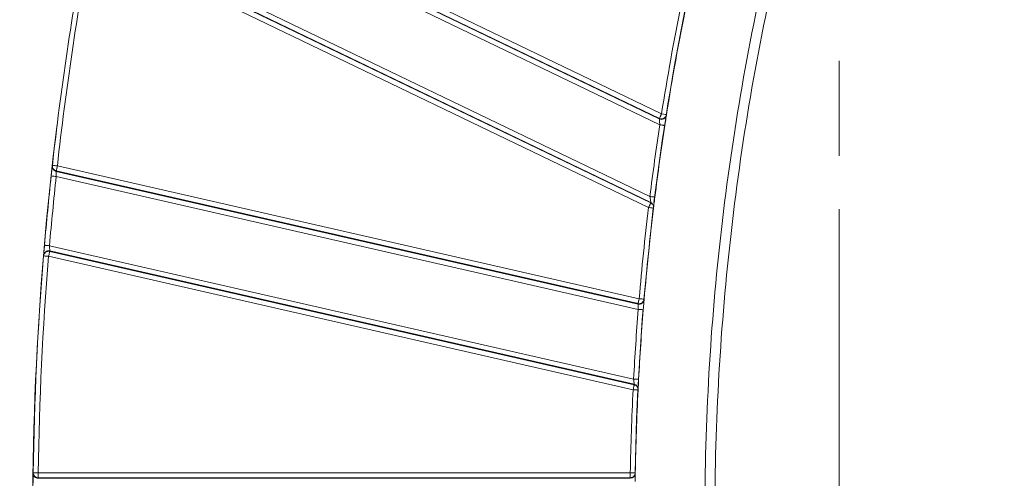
# Model space of a CAD drawing. Header units: millimetres. Extents: x 0 to 420, y 0 to 297.
# Tile 53 of 92: x 51 to 75, y 237 to 249. Entities that reach past the tile are written whole.
import ezdxf

# ---------------------------------------------------------------- set-up
doc = ezdxf.new("R2010")
doc.units = ezdxf.units.MM
doc.styles.add('SLDTEXTSTYLE0', font='TXT', dxfattribs={"width": 0.75})
doc.dimstyles.new('SLDDIMSTYLE0', dxfattribs={"dimtxt": 3.5, "dimasz": 3.302, "dimexe": 0, "dimexo": 0.0625, "dimgap": 0.875, "dimtad": 2, "dimdec": 6, "dimlfac": 2, "dimrnd": 1e-09, "dimzin": 12, "dimdsep": 46, "dimtxsty": 'SLDTEXTSTYLE0', "dimsah": 1, "dimcen": 0.09, "dimadec": 0, "dimazin": 3, "dimtfac": 1, "dimtofl": 0, "dimtmove": 0, "dimatfit": 3, "dimfxl": 1, "dimfrac": 2, "dimtolj": 1, "dimtzin": 12, "dimarcsym": 0})
doc.dimstyles.new('SLDDIMSTYLE8', dxfattribs={"dimtxt": 3.5, "dimasz": 3.302, "dimexe": 0, "dimexo": 0.0625, "dimgap": 0.875, "dimtad": 0, "dimtih": 1, "dimtoh": 1, "dimlfac": 2, "dimrnd": 1e-09, "dimzin": 12, "dimdsep": 46, "dimtxsty": 'SLDTEXTSTYLE0', "dimsah": 1, "dimcen": 0, "dimadec": 0, "dimazin": 3, "dimtfac": 1, "dimtofl": 0, "dimtmove": 0, "dimatfit": 3, "dimfxl": 1, "dimfrac": 2, "dimtolj": 1, "dimtzin": 12, "dimarcsym": 0})

# ---------------------------------------------------------------- blocks, each defined once
blk = doc.blocks.new('SW_SYMBOL_MOD_BOX')
at = {"color": 0, "linetype": 'Continuous', "lineweight": 0}
for p, q in [((200, 200), (200, 800)), ((200, 800), (800, 800)), ((800, 800), (800, 200)), ((200, 200), (800, 200))]:
    blk.add_line(p, q, dxfattribs=at)
blk = doc.blocks.new('_D_15')
at = {"color": 7, "linetype": 'Continuous', "lineweight": 0}
for p, q in [((84.09, 255.441), (40.078, 255.441)), ((41.078, 255.441), (41.078, 217.454)), ((84.09, 217.454), (40.078, 217.454))]:
    blk.add_line(p, q, dxfattribs=at)
for points in [[(41.078, 255.441), (40.57, 252.139), (41.586, 252.139)], [(41.078, 217.454), (41.586, 220.756), (40.57, 220.756)]]:
    blk.add_solid(points, dxfattribs=at)
at = {"color": 7, "linetype": 'Continuous', "lineweight": 0, "xscale": 0.0044707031, "yscale": 0.0044707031, "zscale": 0.0044707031, "rotation": 90}
blk.add_blockref('SW_SYMBOL_MOD_BOX', (40.592, 231.361), dxfattribs=at)
at = {"color": 7, "linetype": 'Continuous', "lineweight": 0, "insert": (36.512, 236.361), "char_height": 3.5, "attachment_point": 1, "rotation": 90, "style": 'SLDTEXTSTYLE0'}
blk.add_mtext('76', dxfattribs=at)
blk = doc.blocks.new('_D_19')
at = {"color": 7, "linetype": 'Continuous', "lineweight": 0}
for p, q in [((76.687, 218.003), (73.516, 193.855)), ((73.516, 193.855), (61.336, 193.855))]:
    blk.add_line(p, q, dxfattribs=at)
blk.add_arc((85.09, 281.997), 64.543, 261.92645, 263.40727, dxfattribs=at)
blk.add_solid([(76.687, 218.003), (75.753, 214.795), (76.761, 214.663)], dxfattribs=at)
at = {"color": 7, "linetype": 'Continuous', "lineweight": 0, "insert": (61.336, 198.366), "char_height": 3.5, "attachment_point": 1, "style": 'SLDTEXTSTYLE0'}
blk.add_mtext('R129', dxfattribs=at)
blk = doc.blocks.new('SW_CENTERMARKSYMBOL_23')
at = {"color": 0, "linetype": 'Continuous', "lineweight": 0}
blk.add_line((0, -2.5), (0, -4.868), dxfattribs=at)
blk = doc.blocks.new('SW_CENTERMARKSYMBOL_24')
at = {"color": 0, "linetype": 'Continuous', "lineweight": 0}
blk.add_line((0, 2.5), (0, 21.592), dxfattribs=at)

msp = doc.modelspace()

# ---------------------------------------------------------------- linework, layer by layer
at = {"color": 7, "linetype": 'Continuous', "lineweight": 15}
for p, q in [((66.76046982, 246.52034094), (52.9850094, 253.15425222)), ((52.92793795, 253.02840447), (66.70409873, 246.39415046)), ((52.92850419, 252.88941016), (66.71822503, 246.24863689)), ((52.93078407, 253.04164787), (66.70624449, 246.40773659)), ((66.46946504, 244.46002071), (52.58047267, 251.14860808)), ((66.48986473, 244.29686417), (52.5847046, 250.9932374)), ((66.49153366, 244.31067755), (52.58718565, 251.00665589)), ((52.53047928, 250.88063305), (66.43563941, 244.18425982)), ((66.70624449, 246.40773659), (66.70409873, 246.39415046)), ((66.87543228, 246.46301617), (66.87756314, 246.47657996)), ((66.88180997, 246.48731252), (66.88394084, 246.50086885)), ((51.56851992, 245.22183885), (51.56998768, 245.23503383)), ((51.66494533, 245.08620476), (51.66640564, 245.09937738)), ((51.66494533, 245.08620476), (66.17333427, 241.77476068)), ((51.66640564, 245.09937738), (66.17445185, 241.78801154)), ((66.20225742, 241.90985834), (51.69421866, 245.22122418)), ((51.66539981, 244.95790576), (66.18035271, 241.64496412)), ((66.49153366, 244.31067755), (66.48986473, 244.29686417)), ((66.55973628, 244.16930651), (66.56140521, 244.18309008)), ((66.06379583, 239.90793203), (51.49847701, 243.23237365)), ((51.50402769, 243.08940445), (51.50512293, 243.10265904)), ((66.07786253, 239.76302197), (51.50402769, 243.08940445)), ((66.07852563, 239.77637713), (51.50512293, 243.10265904)), ((51.35164096, 242.97781711), (51.3527362, 242.99109404)), ((51.47622212, 242.96755766), (66.05005696, 239.64117145)), ((66.32154122, 241.86298673), (66.3226439, 241.87621152)), ((66.32569864, 241.88607608), (66.32681623, 241.89930086)), ((66.17445185, 241.78801154), (66.17333427, 241.77476068)), ((66.30495622, 241.63491701), (66.30881562, 241.68247034)), ((66.07852563, 239.77637713), (66.07786253, 239.76302197)), ((66.17489889, 239.63499864), (66.17556944, 239.64832773)), ((51.09091535, 237.55864476), (51.09110161, 237.57183229)), ((51.21590629, 237.43191784), (51.2160851, 237.44508301)), ((51.21590629, 237.43191784), (65.9806548, 237.43191784)), ((51.2160851, 237.44508301), (51.2160851, 237.5700665)), ((65.98088577, 237.5700665), (51.2160851, 237.5700665)), ((51.2160851, 237.44508301), (65.98088577, 237.44508301)), ((65.98088577, 237.44508301), (65.9806548, 237.43191784)), ((65.98088577, 237.5700665), (65.98088577, 237.44508301)), ((66.10563829, 237.55475183), (66.10586181, 237.56789466))]:
    msp.add_line(p, q, dxfattribs=at)
at = {"color": 7, "linetype": 'Continuous', "lineweight": 15, "flags": 128}
for points in [[(66.71822503, 246.24863689), (66.7423202, 246.2449414), (66.76550641, 246.24138375), (66.78685978, 246.23810922), (66.80559054, 246.23524075), (66.82095363, 246.23288264), (66.83236792, 246.23113175), (66.83940127, 246.23005514), (66.84177055, 246.22969007)], [(51.54111668, 244.97129818), (51.54350832, 244.97104113), (51.55057892, 244.97028117), (51.56206026, 244.96904438), (51.57752022, 244.96737545), (51.59635528, 244.96534889), (51.61783531, 244.96303176), (51.64115563, 244.96052091), (51.66539981, 244.95790576)], [(66.46946504, 244.46002071), (66.49366453, 244.4569995), (66.51694014, 244.45409378), (66.53838291, 244.45141529), (66.55717328, 244.44906836), (66.57259598, 244.44714238), (66.58406987, 244.44571187), (66.59111812, 244.44482898), (66.59350231, 244.44453096)], [(66.55411854, 244.17700668), (66.51470497, 243.84289285), (66.31286874, 241.81104129)], [(66.55867829, 244.20629864), (66.55943825, 244.2125385), (66.56034722, 244.22008967)], [(51.3739331, 243.24305033), (51.37632474, 243.24284544), (51.38341024, 243.24223821), (51.39492139, 243.24125101), (51.41041114, 243.23992108), (51.42928347, 243.23830431), (51.45081564, 243.23646029), (51.47418066, 243.23445608), (51.49847701, 243.23237365)], [(66.30038157, 241.65905689), (66.27867057, 241.38369834), (66.17497339, 239.76557752)], [(66.18035271, 241.64496412), (66.20465651, 241.64300089), (66.22803643, 241.64111962), (66.24958351, 241.63937991), (66.26846328, 241.63785999), (66.28396049, 241.63660829), (66.29546418, 241.6356807), (66.30255714, 241.635107), (66.30495622, 241.63491701)], [(66.06379583, 239.90793203), (66.08815178, 239.90662818), (66.11156895, 239.90537276), (66.13314583, 239.90421792), (66.15205541, 239.90320092), (66.16758242, 239.90237018), (66.17911592, 239.90175178), (66.18622377, 239.9013718), (66.18862286, 239.90124141)], [(66.16874471, 239.64200964), (66.13690093, 238.91726931), (66.09924569, 237.56155794)], [(66.17011562, 239.67598428), (66.17041364, 239.68201925), (66.17077127, 239.68932082)], [(51.09108671, 237.5700665), (51.09108671, 237.57028629), (51.09108671, 237.57050609), (51.09108671, 237.5707296), (51.09109416, 237.5709494), (51.09109416, 237.57116919), (51.09109416, 237.57139271), (51.09110161, 237.5716125), (51.09110161, 237.57183229)], [(66.09657838, 237.51015638), (66.09668269, 237.51610567), (66.0968019, 237.52330666)]]:
    msp.add_lwpolyline(points, dxfattribs=at)
at = {"color": 7, "linetype": 'Continuous', "lineweight": 15}
for centre, radius, start, end in [((130.64091108, 236.44722845), 79.55775899, 169.5308576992, 173.6582726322), ((130.63962913, 236.44722525), 64.55, 168.5851706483, 173.0066652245), ((130.63962492, 236.44722845), 64.54349143, 168.5916837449, 171.0388128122), ((130.63962913, 236.44722525), 79.56188966, 172.9145559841, 182.1398142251), ((66.75833389, 246.50677173), 0.12500002, 244.285871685, 351.044130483), ((130.63962492, 236.44722845), 64.54349143, 171.2824336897, 172.8824371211), ((51.69274479, 245.20806061), 0.12498664, 173.670982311, 257.148819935), ((51.69331304, 245.22125443), 0.12409277, 173.62466628, 180.012248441), ((130.64091108, 236.44722845), 79.55775899, 173.8493414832, 175.0998247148), ((66.43730498, 244.19805411), 0.12499916, 353.124459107, 64.288978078), ((130.63962492, 236.44722845), 64.54349143, 173.1285894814, 175.154378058), ((66.44052488, 244.18393755), 0.12010589, 353.002971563, 0.151961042), ((51.47729807, 242.98080995), 0.12498569, 77.136779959, 175.28024477), ((130.64091108, 236.44722845), 79.55775899, 175.2915132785, 179.1900574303), ((66.20114953, 241.89662123), 0.12499472, 257.142235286, 355.160506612), ((130.63962492, 236.44722845), 64.54349143, 175.3898751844, 176.932377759), ((66.05072023, 239.65450685), 0.12500202, 357.166591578, 77.147639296), ((130.63962492, 236.44722845), 64.54349143, 177.1690381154, 179.0051250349), ((66.07555455, 239.64048502), 0.09949571, 356.839002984, 0.395292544), ((51.21589539, 237.55690992), 0.12499208, 179.204729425, 270.00499649), ((65.98067108, 237.55690357), 0.12498574, 269.992538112, 359.013554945)]:
    msp.add_arc(centre, radius, start, end, dxfattribs=at)
for points in [[(51.69421905, 245.22122515), (51.9053392, 247.12084255), (52.18317931, 249.00113794), (52.53047628, 250.8806333)], [(67.24882282, 249.23863153), (67.06575649, 248.33140331), (66.90463467, 247.4345565), (66.76047164, 246.52033916)], [(66.76047164, 246.52033916), (66.82861894, 246.50959301), (66.8839459, 246.50086849), (66.8839459, 246.50086849)], [(66.71821849, 246.24863563), (66.62608808, 245.6477928), (66.54478659, 245.06320095), (66.46946865, 244.46001995)], [(51.49847606, 243.23237244), (51.5485083, 243.81595227), (51.60264276, 244.37555798), (51.66539873, 244.95790696)], [(66.43563665, 244.184261), (66.34381151, 243.42227116), (66.26709614, 242.67461809), (66.20226421, 241.90985852)], [(51.21608853, 237.57006561), (51.24161439, 239.37565835), (51.32798974, 241.16787719), (51.47621867, 242.9675563)], [(66.18035606, 241.64496267), (66.13323137, 241.06054971), (66.09517497, 240.49340226), (66.06379887, 239.90793256)], [(66.05005533, 239.64117319), (66.01566177, 238.9456493), (65.99297324, 238.26633438), (65.98088213, 237.57006561)], [(66.17490278, 239.6349995), (66.17490278, 239.6349995), (66.11896051, 239.63776583), (66.05005533, 239.64117319)], [(51.09110102, 237.57183257), (51.09110102, 237.57183257), (51.14710605, 237.57104082), (51.21608853, 237.57006561)], [(65.98088213, 237.57006561), (66.0498611, 237.56886775), (66.10586328, 237.56789524), (66.10586328, 237.56789524)]]:
    msp.add_open_spline(points, degree=3, dxfattribs=at)
for points, knots in [([(69.48836821, 250.74279411), (69.2146459, 249.5719093), (68.97480468, 248.3943664), (68.56280396, 246.02597901), (68.39053129, 244.83378377), (67.97756621, 241.25181912), (67.83962941, 238.85429483), (67.83962913, 236.44722525)], [0, 0, 0, 0, 0.25, 0.25, 0.5, 0.5, 1, 1, 1, 1]), ([(69.73180476, 222.20856551), (69.18596538, 224.54346849), (68.77586424, 226.90153243), (68.2268382, 231.66296075), (68.08951125, 234.05332338), (68.08974716, 238.84728329), (68.22719327, 241.23473239), (68.63851419, 244.80166811), (68.81008633, 245.98885998), (69.22038785, 248.34730748), (69.45923045, 249.5199109), (69.73180476, 250.68588499)], [0, 0, 0, 0, 0.25, 0.25, 0.5, 0.5, 0.75, 0.75, 0.875, 0.875, 1, 1, 1, 1]), ([(66.76047164, 246.52033916), (66.7564801, 246.51211174), (66.74968829, 246.49811237), (66.73949699, 246.47670603), (66.7304113, 246.45806316), (66.7187658, 246.43354445), (66.70816036, 246.41272877), (66.70682213, 246.40924087), (66.70624443, 246.4077352)], [0, 0, 0, 0, 0.1415335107, 0.2408265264, 0.3833917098, 0.5012430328, 0.7846951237, 1, 1, 1, 1]), ([(66.70410386, 246.39415127), (66.70416696, 246.3934783), (66.70574055, 246.37659096), (66.71090991, 246.3225955), (66.71450447, 246.28568387), (66.71821849, 246.24863563)], [0, 0, 0, 0, 0.5, 0.5, 1, 1, 1, 1]), ([(66.8839459, 246.50086849), (66.88134194, 246.48435532), (66.87500647, 246.46653893), (66.85290661, 246.43392616), (66.83705944, 246.41936672), (66.79995881, 246.39992229), (66.77896731, 246.39517459), (66.73956855, 246.39555596), (66.72130909, 246.40048215), (66.70624443, 246.4077352)], [0, 0, 0, 0, 0.25, 0.25, 0.5, 0.5, 0.75, 0.75, 1, 1, 1, 1]), ([(66.84177442, 246.22969014), (66.85182394, 246.29522963), (66.86196295, 246.36057605), (66.87689918, 246.45619606), (66.8816217, 246.48611843), (66.88180947, 246.48731082)], [0, 0, 0, 0, 0.5, 0.5, 1, 1, 1, 1]), ([(51.54111828, 244.97129986), (51.54227961, 244.98206459), (51.54460004, 245.00357322), (51.54805474, 245.03544122), (51.55196117, 245.07135268), (51.55617038, 245.10987011), (51.56032538, 245.14771039), (51.56378367, 245.17907741), (51.56636351, 245.20240235), (51.56810629, 245.21812268), (51.56838119, 245.22059943), (51.56851883, 245.22183949)], [0, 0, 0, 0, 0.083370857, 0.1665802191, 0.2510278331, 0.3763380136, 0.5003632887, 0.6242826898, 0.7495084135, 0.8745844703, 1, 1, 1, 1]), ([(51.66640817, 245.09937772), (51.64156591, 245.1050469), (51.6153558, 245.11997276), (51.57868835, 245.16531124), (51.56921929, 245.19474605), (51.56921929, 245.22122938)], [0, 0, 0, 0, 0.5, 0.5, 1, 1, 1, 1]), ([(51.56998396, 245.23503242), (51.56998396, 245.23503242), (51.58307363, 245.23357766), (51.62966952, 245.22839907), (51.66127079, 245.22488696), (51.69421905, 245.22122515)], [0, 0, 0, 0, 0.5, 0.5, 1, 1, 1, 1]), ([(51.66539873, 244.95790696), (51.66518077, 244.99103745), (51.6650542, 245.02400908), (51.6649445, 245.0713502), (51.66494564, 245.08562371), (51.66494535, 245.08620552)], [0, 0, 0, 0, 0.5, 0.5, 1, 1, 1, 1]), ([(51.66640817, 245.09937772), (51.66644914, 245.09981591), (51.66654381, 245.10082864), (51.66829642, 245.10727983), (51.67068492, 245.11877901), (51.67509881, 245.13686753), (51.68210736, 245.17041856), (51.68963538, 245.2019974), (51.69421905, 245.22122515)], [0, 0, 0, 0, 0.1042356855, 0.240908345, 0.3526723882, 0.5013822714, 0.6964012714, 1, 1, 1, 1]), ([(66.48986385, 244.29686496), (66.48966381, 244.29648144), (66.48924866, 244.29568553), (66.48695583, 244.29001452), (66.48203385, 244.27993236), (66.47431577, 244.2647948), (66.46460285, 244.24415903), (66.45473711, 244.22400159), (66.4447858, 244.20315636), (66.43901938, 244.19124722), (66.43563665, 244.184261)], [0, 0, 0, 0, 0.1038557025, 0.2155273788, 0.3462798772, 0.5000376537, 0.6316601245, 0.7955674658, 0.8800743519, 1, 1, 1, 1]), ([(66.46946865, 244.46001995), (66.4748774, 244.42259767), (66.48046502, 244.38466347), (66.48875413, 244.32900934), (66.49142453, 244.31137533), (66.49152986, 244.31067743)], [0, 0, 0, 0, 0.5, 0.5, 1, 1, 1, 1]), ([(66.48986385, 244.29686496), (66.50949615, 244.28741306), (66.52826755, 244.27154004), (66.55401666, 244.23101876), (66.56063634, 244.20680785), (66.56063634, 244.18425595)], [0, 0, 0, 0, 0.5, 0.5, 1, 1, 1, 1]), ([(66.56140158, 244.18309159), (66.56154898, 244.18431259), (66.56526206, 244.21515717), (66.57714555, 244.31255927), (66.58531876, 244.37896931), (66.5935054, 244.44453174)], [0, 0, 0, 0, 0.5, 0.5, 1, 1, 1, 1]), ([(66.55973879, 244.16930582), (66.55973879, 244.16930582), (66.54666312, 244.17088153), (66.50011711, 244.17649065), (66.46854965, 244.18029475), (66.43563665, 244.184261)], [0, 0, 0, 0, 0.5, 0.5, 1, 1, 1, 1]), ([(51.35164051, 242.97781707), (51.3529324, 242.99350219), (51.35741224, 243.01041126), (51.37442437, 243.04231198), (51.38701489, 243.05715202), (51.41770592, 243.07962549), (51.43565591, 243.0871487), (51.47120816, 243.09373816), (51.48868341, 243.09290568), (51.50402955, 243.08940373)], [0, 0, 0, 0, 0.25, 0.25, 0.5, 0.5, 0.75, 0.75, 1, 1, 1, 1]), ([(51.35273522, 242.99109454), (51.3527879, 242.99173294), (51.35289282, 242.9930042), (51.3534922, 243.00026208), (51.35456059, 243.01318036), (51.35630648, 243.03424182), (51.3589312, 243.06576937), (51.3621199, 243.10386884), (51.36578311, 243.14735839), (51.36976255, 243.19430339), (51.37254663, 243.22684583), (51.37393293, 243.24304994)], [0, 0, 0, 0, 0.0838126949, 0.1668990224, 0.2506955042, 0.375697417, 0.4998437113, 0.6236919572, 0.7491700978, 0.875102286, 1, 1, 1, 1]), ([(51.50402955, 243.08940373), (51.50390387, 243.08885311), (51.50085071, 243.07547632), (51.49057838, 243.03047029), (51.48341974, 242.99910625), (51.47621867, 242.9675563)], [0, 0, 0, 0, 0.5, 0.5, 1, 1, 1, 1]), ([(51.50512254, 243.10266034), (51.50509055, 243.10324989), (51.50429688, 243.11773281), (51.50178832, 243.16556877), (51.50009981, 243.19870504), (51.49847606, 243.23237244)], [0, 0, 0, 0, 0.5, 0.5, 1, 1, 1, 1]), ([(51.47621867, 242.9675563), (51.44317942, 242.97027755), (51.41149088, 242.97288755), (51.36476634, 242.97673597), (51.35164051, 242.97781707), (51.35164051, 242.97781707)], [0, 0, 0, 0, 0.5, 0.5, 1, 1, 1, 1]), ([(66.20226421, 241.90985852), (66.20028194, 241.90133459), (66.19657392, 241.88538983), (66.19151817, 241.8640842), (66.18766781, 241.84715845), (66.18491426, 241.83433002), (66.18191718, 241.82035263), (66.1787217, 241.80741192), (66.17634385, 241.79591545), (66.1745916, 241.78946135), (66.17449509, 241.78844912), (66.17445333, 241.78801109)], [0, 0, 0, 0, 0.13514554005, 0.25280195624, 0.35284039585, 0.43525039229, 0.50012174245, 0.64833255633, 0.7598144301, 0.89606221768, 1, 1, 1, 1]), ([(66.32681745, 241.89929961), (66.3254894, 241.8836339), (66.32097751, 241.86675706), (66.30392968, 241.83493391), (66.29133638, 241.8201383), (66.26066711, 241.79773711), (66.24274065, 241.79024073), (66.20723578, 241.78367878), (66.18978353, 241.78451276), (66.17445333, 241.78801109)], [0, 0, 0, 0, 0.25, 0.25, 0.5, 0.5, 0.75, 0.75, 1, 1, 1, 1]), ([(66.20226421, 241.90985852), (66.23529684, 241.9070582), (66.26697904, 241.90437236), (66.31369425, 241.90041212), (66.32681745, 241.89929961), (66.32681745, 241.89929961)], [0, 0, 0, 0, 0.5, 0.5, 1, 1, 1, 1]), ([(66.31936565, 241.8106017), (66.31936564, 241.81063399), (66.31936446, 241.83807496), (66.32541184, 241.87114522), (66.32560287, 241.88109027), (66.32569864, 241.88607608)], [0, 0, 0, 0, 0.0005871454, 0.4989590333, 1, 1, 1, 1]), ([(66.17333144, 241.77476107), (66.17336115, 241.77417197), (66.17408101, 241.75970025), (66.17660012, 241.71184953), (66.17840649, 241.6786855), (66.18035606, 241.64496267)], [0, 0, 0, 0, 0.5, 0.5, 1, 1, 1, 1]), ([(66.06379887, 239.90793256), (66.06745507, 239.87417544), (66.07122023, 239.84042907), (66.07673638, 239.79178814), (66.07845859, 239.77697593), (66.078528, 239.77637565)], [0, 0, 0, 0, 0.5, 0.5, 1, 1, 1, 1]), ([(66.17556329, 239.64832872), (66.17562057, 239.64948234), (66.17702375, 239.67794452), (66.18177751, 239.77144013), (66.18514027, 239.83631691), (66.18861975, 239.90124324)], [0, 0, 0, 0, 0.5, 0.5, 1, 1, 1, 1]), ([(66.07786621, 239.76302061), (66.07782525, 239.76258243), (66.07773057, 239.7615697), (66.07597796, 239.75511851), (66.07358947, 239.74361933), (66.06917557, 239.72553081), (66.06216703, 239.69197977), (66.054639, 239.66040093), (66.05005533, 239.64117319)], [0, 0, 0, 0, 0.1042356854, 0.240908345, 0.3526723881, 0.5013822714, 0.6964012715, 1, 1, 1, 1]), ([(66.07786621, 239.76302061), (66.10297636, 239.75729081), (66.12929659, 239.74213193), (66.16579678, 239.69665323), (66.17505528, 239.66737199), (66.17505528, 239.64117125)], [0, 0, 0, 0, 0.5, 0.5, 1, 1, 1, 1]), ([(51.0878119, 237.30828911), (51.08792989, 237.31907305), (51.0881657, 237.34062361), (51.08853152, 237.37255305), (51.0889567, 237.40851261), (51.08943146, 237.44705571), (51.08991635, 237.48484615), (51.0903314, 237.51612203), (51.09064747, 237.53933661), (51.09086402, 237.55495348), (51.09089843, 237.55741256), (51.09091567, 237.55864439)], [0, 0, 0, 0, 0.0833206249, 0.1665075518, 0.2509859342, 0.3762514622, 0.5003453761, 0.624233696, 0.749492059, 0.8745133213, 1, 1, 1, 1]), ([(51.21608853, 237.44508465), (51.18671187, 237.44508477), (51.15224471, 237.45720952), (51.10337014, 237.5059585), (51.09108854, 237.54052149), (51.09108854, 237.57006615)], [0, 0, 0, 0, 0.5, 0.5, 1, 1, 1, 1]), ([(66.07584342, 237.490729), (66.07350385, 237.48736238), (66.06550802, 237.47585646), (66.04783173, 237.46386783), (66.01908575, 237.44896706), (65.99649614, 237.44667022), (65.98088577, 237.44508301)], [0, 0, 0, 0, 0.1124135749, 0.3841900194, 0.5744494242, 1, 1, 1, 1]), ([(66.10440149, 237.48020878), (66.10440149, 237.48024107), (66.10440126, 237.50754475), (66.10558351, 237.54003785), (66.10562, 237.54983817), (66.10563829, 237.55475183)], [0, 0, 0, 0, 0.0005900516, 0.4989182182, 1, 1, 1, 1])]:
    msp.add_open_spline(points, degree=3, knots=knots, dxfattribs=at)
at = {"color": 8, "linetype": 'Continuous', "lineweight": 15}
for points, knots in [([(66.30881562, 241.68247034), (66.31013579, 241.69868276), (66.31407941, 241.74711274), (66.31725387, 241.78523875), (66.31936565, 241.8106017)], [0, 0, 0, 0, 0.3347599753, 1, 1, 1, 1]), ([(66.10586181, 237.56789466), (66.10481825, 237.55716111), (66.10290433, 237.53747533), (66.09251745, 237.51067936), (66.08128918, 237.49724481), (66.07584342, 237.490729)], [0, 0, 0, 0, 0.3817501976, 0.7001460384, 1, 1, 1, 1]), ([(66.10250905, 237.35272934), (66.1027295, 237.36889126), (66.10338863, 237.41721388), (66.10399676, 237.45503636), (66.10440149, 237.48020878)], [0, 0, 0, 0, 0.3344587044, 1, 1, 1, 1])]:
    msp.add_open_spline(points, degree=3, knots=knots, dxfattribs=at)

# ---------------------------------------------------------------- block references
at = {"color": 7, "linetype": 'Continuous', "lineweight": 0}
for name, p in [('SW_CENTERMARKSYMBOL_23', (71.19242087, 250.34443351)), ('SW_CENTERMARKSYMBOL_24', (71.19242087, 222.55002339))]:
    msp.add_blockref(name, p, dxfattribs=at)

# ---------------------------------------------------------------- dimensions: what is measured, and where the dimension line sits
dim = msp.add_radius_dim(center=(85.08962593, 281.99722745), mpoint=(76.68693624, 218.00303168), dimstyle='SLDDIMSTYLE8', dxfattribs=at)
dim.commit()
dim.dimension.update_dxf_attribs({"geometry": '_D_19', "text_midpoint": (66.63246827, 196.63270277), "dimtype": 164})
dim = msp.add_linear_dim(base=(41.07761407, 217.45373602), p1=(85.08962593, 255.44072088), p2=(85.08962593, 217.45373602), angle=90, text='{\\fGDT;o}<>', dimstyle='SLDDIMSTYLE0', dxfattribs=at)
dim.commit()
dim.dimension.update_dxf_attribs({"geometry": '_D_15', "text_midpoint": (41.07761407, 236.44722845), "dimtype": 160})

doc.saveas('drawing.dxf')
